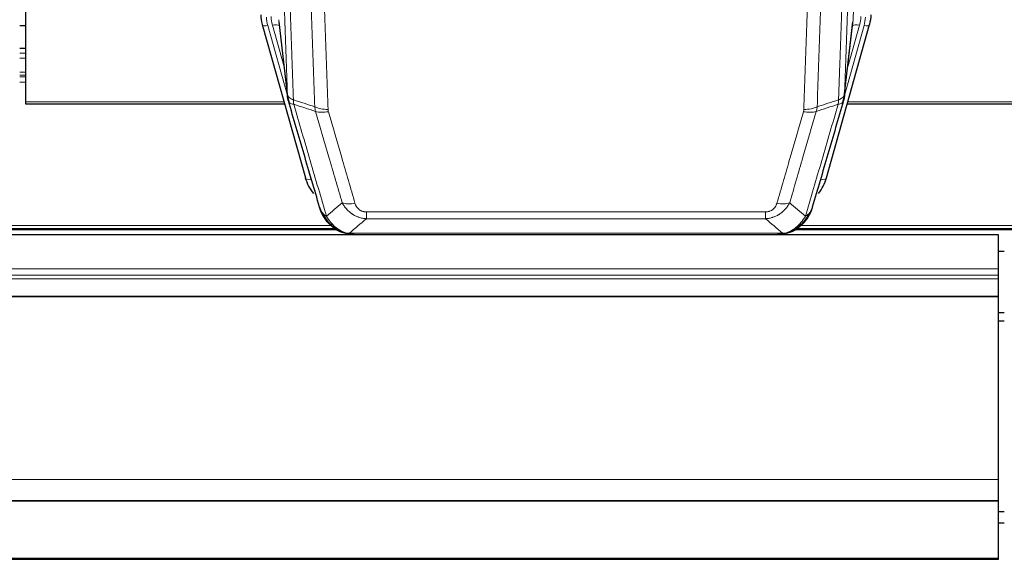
# Model space of a CAD drawing. Header units: inches. Extents: x 0 to 23760, y -13 to 16800.
# Tile 29 of 247: x 4117 to 4624, y 5249 to 5526. Entities that reach past the tile are written whole.
import ezdxf

# ---------------------------------------------------------------- set-up
doc = ezdxf.new("R2010")
doc.units = ezdxf.units.IN
doc.layers.add('1', color=7, linetype='Continuous', true_color=0xffffff)
doc.layers.add('254', color=7, linetype='Continuous', true_color=0xffffff)

msp = doc.modelspace()

# ---------------------------------------------------------------- linework, layer by layer
at = {"layer": '1', "color": 110, "linetype": 'Continuous', "lineweight": 13}
for p, q in [((4545.802, 5526.244), (4558.868, 5858.138)), ((4250.407, 5526.244), (4254.784, 5488.064)), ((4541.425, 5488.064), (4545.802, 5526.244)), ((4244.765, 5523.177), (4254.838, 5487.343)), ((4253.138, 5502.032), (4247.112, 5523.47)), ((4541.371, 5487.343), (4551.444, 5523.177)), ((4543.071, 5502.032), (4549.096, 5523.47)), ((4117.152, 5511.459), (4120.125, 5511.459)), ((4117.152, 5509.011), (4120.125, 5509.011)), ((4117.152, 5506.533), (4120.125, 5506.533)), ((4117.152, 5499.343), (4120.125, 5499.343)), ((4117.152, 5497.691), (4120.125, 5497.691)), ((4117.152, 5496.906), (4120.125, 5496.906)), ((4117.152, 5494.208), (4120.125, 5494.208)), ((4120.104, 5484.066), (4253.036, 5484.066)), ((4543.172, 5484.066), (4677.104, 5484.066)), ((4262.214, 5461.103), (4266.939, 5444.291)), ((4529.27, 5444.291), (4533.995, 5461.103)), ((4295.433, 5427.437), (4500.776, 5427.437)), ((4295.433, 5423.904), (4295.433, 5427.437)), ((4500.776, 5423.904), (4500.776, 5427.437)), ((3958.982, 5420.453), (4277.255, 5420.453)), ((4500.776, 5423.904), (4295.433, 5423.904)), ((4518.895, 5420.453), (4837.169, 5420.453)), ((3956.975, 5418.84), (4279.262, 5418.84)), ((4282.002, 5417.278), (4281.933, 5417.435)), ((4286.702, 5416.436), (4509.507, 5416.436)), ((4514.207, 5417.278), (4514.275, 5417.435)), ((4516.963, 5418.84), (4839.175, 5418.84)), ((3503.604, 5398.125), (4620.604, 5398.125)), ((3503.604, 5394.883), (4620.604, 5394.883)), ((3503.604, 5393.039), (4620.604, 5393.039)), ((3503.604, 5384.126), (4620.604, 5384.126)), ((3503.604, 5383.681), (4620.604, 5383.681)), ((3503.604, 5289.854), (4620.604, 5289.854)), ((3503.604, 5249.324), (4620.604, 5249.324))]:
    msp.add_line(p, q, dxfattribs=at)
at = {"layer": '1', "color": 2, "linetype": 'Continuous', "lineweight": 25}
for p, q in [((4120.104, 5629.535), (4120.104, 5484.066)), ((4241.858, 5523.847), (4241.877, 5523.751)), ((4241.877, 5523.751), (4264.051, 5444.865)), ((4250.497, 5525.071), (4254.913, 5486.552)), ((4532.158, 5444.865), (4554.332, 5523.751)), ((4541.296, 5486.552), (4545.711, 5525.071)), ((4554.332, 5523.751), (4554.351, 5523.847)), ((4120.125, 5511.515), (4117.152, 5511.515)), ((4120.104, 5484.066), (4120.104, 5483.035)), ((4120.104, 5483.035), (4253.323, 5483.035)), ((4542.885, 5483.035), (4677.104, 5483.035)), ((4620.604, 5415.582), (3503.604, 5415.582)), ((3956.157, 5418.279), (4280.154, 5418.279)), ((4282.102, 5417.249), (4282.002, 5417.278)), ((4289.044, 5415.773), (4507.165, 5415.773)), ((4514.107, 5417.249), (4514.207, 5417.278)), ((4516.071, 5418.279), (4840.067, 5418.279)), ((4620.604, 5398.125), (4620.604, 5415.582)), ((4620.576, 5407.252), (4623.549, 5407.252)), ((4620.604, 5394.883), (4620.604, 5398.125)), ((4620.604, 5393.039), (4620.604, 5394.883)), ((4620.604, 5384.126), (4620.604, 5393.039)), ((4620.604, 5383.681), (4620.604, 5384.126)), ((4620.604, 5289.854), (4620.604, 5383.681)), ((4620.604, 5279.089), (4620.604, 5289.854)), ((3503.604, 5279.089), (4620.604, 5279.089)), ((3503.604, 5278.907), (4620.604, 5278.907)), ((4620.604, 5278.907), (4620.604, 5279.089)), ((4620.604, 5249.324), (4620.604, 5278.907)), ((3503.604, 5248.779), (4620.604, 5248.779)), ((4620.604, 5248.779), (4620.604, 5249.324))]:
    msp.add_line(p, q, dxfattribs=at)
for centre, major_axis, ratio, start_param, end_param in [((4268.086, 5529.714), (-27.027, -0.37), 0.8864308, 0.02276, 0.2319114), ((4528.123, 5529.714), (27.027, -0.37), 0.8864308, 6.0512739, 6.2604253), ((4290.246, 5450.878), (-27.014, -0.465), 0.8900028, 0.2292736, 0.603805), ((4505.963, 5450.878), (27.014, -0.465), 0.8900028, 5.6793803, 6.0539117)]:
    msp.add_ellipse(centre, major_axis=major_axis, ratio=ratio, start_param=start_param, end_param=end_param, dxfattribs=at)
at = {"layer": '1', "color": 110, "linetype": 'Continuous', "lineweight": 13}
for centre, major_axis, ratio, start_param, end_param in [((4268.086, 5528.329), (-24.033, -0.038), 0.8858289, 0.0334668, 0.2426182), ((4270.433, 5528.621), (-24.033, -0.038), 0.8858289, 0.0334668, 0.2426182), ((4525.776, 5528.621), (24.033, -0.038), 0.8858289, 6.0405671, 6.2497185), ((4528.123, 5528.329), (24.033, -0.038), 0.8858289, 6.0405671, 6.2497185), ((4244.765, 5524.563), (2.888, 0.812), 0.4480327, 3.1416079, 4.5871119), ((4247.112, 5521.623), (3.851, 1.082), 0.4480327, 0.2500116, 1.4455193), ((4549.096, 5521.623), (3.851, -1.082), 0.4480327, 1.6960734, 2.8915811), ((4551.444, 5524.563), (2.888, -0.812), 0.4480327, 4.837666, 6.2831701), ((4275.737, 5485.714), (-9.994, -0.345), 0.559112, 0.7940626, 1.551472), ((4520.471, 5485.714), (-9.994, 0.345), 0.559112, 1.5901207, 2.34753), ((4275.925, 5484.542), (-9.604, -2.788), 0.5442898, 0.6684637, 1.414101), ((4520.284, 5484.542), (-9.604, 2.788), 0.5442898, 1.7274916, 2.473129), ((4266.939, 5445.676), (2.888, 0.812), 0.4480327, 3.1416079, 4.5871119), ((4529.27, 5445.676), (2.888, -0.812), 0.4480327, 4.837666, 6.2831701), ((4289.586, 5437.659), (-9.598, -2.808), 0.562843, 0.6646512, 1.4076092), ((4506.623, 5437.659), (9.598, -2.808), 0.562843, 4.8755761, 5.6185342)]:
    msp.add_ellipse(centre, major_axis=major_axis, ratio=ratio, start_param=start_param, end_param=end_param, dxfattribs=at)
for points, knots in [([(4254.784, 5488.064), (4254.339, 5500.911), (4253.433, 5526.762), (4252.026, 5566.006), (4251.056, 5592.48), (4250.501, 5607.459), (4250.44, 5609.125), (4250.316, 5612.458), (4250.13, 5617.462), (4249.693, 5629.161), (4249.315, 5639.229), (4248.997, 5647.643), (4248.933, 5649.327), (4248.805, 5652.697), (4248.613, 5657.754), (4248.163, 5669.578), (4247.773, 5679.751), (4246.987, 5700.146), (4245.924, 5727.473), (4244.283, 5768.868), (4243.158, 5796.732), (4242.588, 5810.732)], [0, 0, 0, 0, 0.125, 0.25, 0.375, 0.375, 0.390625, 0.390625, 0.40625, 0.4375, 0.5, 0.5, 0.515625, 0.515625, 0.53125, 0.5625, 0.625, 0.625, 0.75, 0.875, 1, 1, 1, 1]), ([(4553.62, 5810.732), (4553.05, 5796.732), (4551.926, 5768.865), (4550.832, 5741.261), (4550.022, 5720.657), (4549.621, 5710.38), (4549.157, 5698.433), (4548.959, 5693.322), (4548.828, 5689.917), (4548.762, 5688.216), (4548.434, 5679.714), (4548.044, 5669.538), (4547.594, 5657.712), (4547.402, 5652.654), (4547.274, 5649.284), (4547.21, 5647.6), (4546.638, 5632.456), (4545.637, 5605.688), (4544.182, 5565.994), (4542.776, 5526.76), (4541.87, 5500.911), (4541.425, 5488.064)], [0, 0, 0, 0, 0.125, 0.25, 0.25, 0.3125, 0.34375, 0.359375, 0.359375, 0.375, 0.375, 0.4375, 0.46875, 0.484375, 0.484375, 0.5, 0.5, 0.625, 0.75, 0.875, 1, 1, 1, 1]), ([(4245.644, 5808.952), (4246.215, 5794.899), (4247.343, 5766.928), (4248.988, 5725.377), (4250.055, 5697.945), (4250.843, 5677.472), (4251.234, 5667.261), (4251.686, 5655.393), (4251.878, 5650.316), (4252.006, 5646.933), (4252.07, 5645.243), (4252.389, 5636.797), (4252.769, 5626.69), (4253.206, 5614.947), (4253.393, 5609.924), (4253.517, 5606.578), (4253.579, 5604.906), (4254.135, 5589.87), (4255.108, 5563.295), (4256.519, 5523.901), (4257.427, 5497.952), (4257.873, 5485.055)], [0, 0, 0, 0, 0.125, 0.25, 0.375, 0.375, 0.4375, 0.46875, 0.484375, 0.484375, 0.5, 0.5, 0.5625, 0.59375, 0.609375, 0.609375, 0.625, 0.625, 0.75, 0.875, 1, 1, 1, 1]), ([(4538.336, 5485.055), (4538.391, 5486.667), (4538.447, 5488.281), (4538.559, 5491.51), (4538.728, 5496.357), (4539.123, 5507.692), (4539.467, 5517.452), (4540.16, 5537.028), (4541.1, 5563.284), (4542.559, 5603.129), (4543.563, 5630), (4544.137, 5645.201), (4544.201, 5646.891), (4544.329, 5650.274), (4544.522, 5655.351), (4544.973, 5667.222), (4545.365, 5677.437), (4545.693, 5685.971), (4545.759, 5687.679), (4545.891, 5691.097), (4546.089, 5696.227), (4546.554, 5708.219), (4546.957, 5718.535), (4547.769, 5739.217), (4548.866, 5766.925), (4549.993, 5794.899), (4550.565, 5808.952)], [0, 0, 0, 0, 0.015625, 0.015625, 0.03125, 0.0625, 0.125, 0.125, 0.25, 0.375, 0.5, 0.5, 0.515625, 0.515625, 0.53125, 0.5625, 0.625, 0.625, 0.640625, 0.640625, 0.65625, 0.6875, 0.75, 0.75, 0.875, 1, 1, 1, 1]), ([(4268.87, 5481.487), (4268.432, 5494.184), (4267.54, 5519.729), (4266.618, 5545.576), (4265.915, 5565.074), (4265.679, 5571.593), (4265.203, 5584.667), (4264.962, 5591.223), (4264.236, 5610.947), (4263.744, 5624.167), (4263.12, 5640.781), (4262.994, 5644.108), (4262.743, 5650.77), (4262.364, 5660.775), (4261.981, 5670.817), (4261.209, 5690.95), (4260.166, 5717.924), (4258.556, 5758.776), (4257.454, 5786.272), (4256.896, 5800.084)], [0, 0, 0, 0, 0.125, 0.25, 0.25, 0.3125, 0.3125, 0.375, 0.375, 0.5, 0.5, 0.53125, 0.53125, 0.5625, 0.625, 0.625, 0.75, 0.875, 1, 1, 1, 1]), ([(4539.313, 5800.084), (4538.755, 5786.272), (4537.653, 5758.776), (4536.043, 5717.924), (4534.999, 5690.95), (4534.228, 5670.817), (4533.845, 5660.775), (4533.466, 5650.77), (4533.214, 5644.108), (4533.089, 5640.781), (4532.465, 5624.167), (4531.973, 5610.947), (4531.246, 5591.223), (4531.006, 5584.667), (4530.53, 5571.593), (4530.294, 5565.074), (4529.591, 5545.576), (4528.669, 5519.729), (4527.777, 5494.184), (4527.339, 5481.487)], [0, 0, 0, 0, 0.125, 0.25, 0.375, 0.375, 0.4375, 0.46875, 0.46875, 0.5, 0.5, 0.625, 0.625, 0.6875, 0.6875, 0.75, 0.75, 0.875, 1, 1, 1, 1]), ([(4263.779, 5799.124), (4264.336, 5785.293), (4265.437, 5757.763), (4267.045, 5716.859), (4268.087, 5689.851), (4268.858, 5669.692), (4269.24, 5659.638), (4269.618, 5649.62), (4269.87, 5642.949), (4269.995, 5639.618), (4270.619, 5622.983), (4271.11, 5609.745), (4271.835, 5589.996), (4272.075, 5583.432), (4272.551, 5570.341), (4272.787, 5563.815), (4273.489, 5544.292), (4274.409, 5518.412), (4275.3, 5492.834), (4275.737, 5480.121)], [0, 0, 0, 0, 0.125, 0.25, 0.375, 0.375, 0.4375, 0.46875, 0.46875, 0.5, 0.5, 0.625, 0.625, 0.6875, 0.6875, 0.75, 0.75, 0.875, 1, 1, 1, 1]), ([(4520.471, 5480.121), (4520.909, 5492.834), (4521.799, 5518.412), (4522.72, 5544.292), (4523.422, 5563.815), (4523.658, 5570.341), (4524.134, 5583.432), (4524.374, 5589.996), (4525.099, 5609.745), (4525.59, 5622.983), (4526.214, 5639.618), (4526.339, 5642.949), (4526.59, 5649.62), (4526.969, 5659.638), (4527.351, 5669.692), (4528.122, 5689.851), (4529.164, 5716.859), (4530.772, 5757.763), (4531.872, 5785.293), (4532.43, 5799.124)], [0, 0, 0, 0, 0.125, 0.25, 0.25, 0.3125, 0.3125, 0.375, 0.375, 0.5, 0.5, 0.53125, 0.53125, 0.5625, 0.625, 0.625, 0.75, 0.875, 1, 1, 1, 1]), ([(4254.784, 5488.064), (4254.785, 5488.056), (4254.786, 5488.04), (4254.789, 5488.016), (4254.793, 5487.993), (4254.796, 5487.969), (4254.8, 5487.945), (4254.804, 5487.922), (4254.809, 5487.898), (4254.813, 5487.875), (4254.818, 5487.851), (4254.823, 5487.827), (4254.828, 5487.804), (4254.834, 5487.78), (4254.84, 5487.757), (4254.846, 5487.733), (4254.852, 5487.71), (4254.859, 5487.686), (4254.866, 5487.663), (4254.873, 5487.64), (4254.88, 5487.616), (4254.888, 5487.593), (4254.896, 5487.57), (4254.904, 5487.546), (4254.912, 5487.523), (4254.921, 5487.5), (4254.93, 5487.476), (4254.939, 5487.453), (4254.948, 5487.43), (4254.958, 5487.407), (4254.968, 5487.384), (4254.978, 5487.361), (4254.988, 5487.338), (4254.999, 5487.315), (4255.01, 5487.292), (4255.021, 5487.269), (4255.032, 5487.246), (4255.044, 5487.223), (4255.056, 5487.2), (4255.068, 5487.177), (4255.08, 5487.155), (4255.093, 5487.132), (4255.106, 5487.109), (4255.119, 5487.087), (4255.132, 5487.064), (4255.146, 5487.042), (4255.16, 5487.019), (4255.174, 5486.997), (4255.188, 5486.974), (4255.202, 5486.952), (4255.217, 5486.929), (4255.232, 5486.907), (4255.248, 5486.885), (4255.263, 5486.863), (4255.279, 5486.841), (4255.295, 5486.818), (4255.311, 5486.796), (4255.328, 5486.774), (4255.345, 5486.752), (4255.362, 5486.731), (4255.379, 5486.709), (4255.396, 5486.687), (4255.414, 5486.665), (4255.432, 5486.643), (4255.45, 5486.622), (4255.469, 5486.6), (4255.487, 5486.579), (4255.506, 5486.557), (4255.525, 5486.536), (4255.545, 5486.514), (4255.564, 5486.493), (4255.584, 5486.472), (4255.604, 5486.451), (4255.624, 5486.43), (4255.645, 5486.409), (4255.666, 5486.388), (4255.693, 5486.36), (4255.727, 5486.327), (4255.768, 5486.289), (4255.809, 5486.25), (4255.852, 5486.212), (4255.895, 5486.174), (4255.939, 5486.136), (4255.984, 5486.099), (4256.029, 5486.062), (4256.076, 5486.025), (4256.123, 5485.989), (4256.171, 5485.952), (4256.219, 5485.917), (4256.269, 5485.881), (4256.319, 5485.846), (4256.37, 5485.811), (4256.422, 5485.776), (4256.474, 5485.742), (4256.527, 5485.708), (4256.581, 5485.675), (4256.636, 5485.642), (4256.691, 5485.609), (4256.747, 5485.576), (4256.804, 5485.544), (4256.861, 5485.512), (4256.92, 5485.481), (4256.978, 5485.45), (4257.038, 5485.419), (4257.098, 5485.389), (4257.159, 5485.359), (4257.221, 5485.329), (4257.283, 5485.3), (4257.346, 5485.271), (4257.41, 5485.243), (4257.474, 5485.215), (4257.539, 5485.187), (4257.604, 5485.16), (4257.671, 5485.133), (4257.737, 5485.107), (4257.805, 5485.081), (4257.85, 5485.064), (4257.873, 5485.055)], [0, 0, 0, 0, 0.0066687, 0.0133374, 0.0200061, 0.0266746, 0.0333432, 0.0400116, 0.0466801, 0.0533484, 0.0600168, 0.066685, 0.0733532, 0.0800214, 0.0866895, 0.0933575, 0.1000255, 0.1066935, 0.1133614, 0.1200292, 0.126697, 0.1333647, 0.1400324, 0.1467001, 0.1533676, 0.1600352, 0.1667026, 0.1733701, 0.1800374, 0.1867047, 0.193372, 0.2000392, 0.2067064, 0.2133735, 0.2200405, 0.2267075, 0.2333745, 0.2400414, 0.2467082, 0.253375, 0.2600418, 0.2667085, 0.2733751, 0.2800417, 0.2867082, 0.2933747, 0.3000412, 0.3067075, 0.3133739, 0.3200401, 0.3267064, 0.3333725, 0.3400387, 0.3467047, 0.3533708, 0.3600367, 0.3667026, 0.3733685, 0.3800343, 0.3867001, 0.3933658, 0.4000315, 0.4066971, 0.4133626, 0.4200281, 0.4266936, 0.433359, 0.4400243, 0.4466896, 0.4533549, 0.4600201, 0.4666852, 0.4733503, 0.4800154, 0.4866804, 0.4933453, 0.5000102, 0.5125098, 0.5250093, 0.5375088, 0.5500082, 0.5625077, 0.5750071, 0.5875066, 0.600006, 0.6125054, 0.6250049, 0.6375043, 0.6500037, 0.6625032, 0.6750026, 0.6875021, 0.7000016, 0.7125011, 0.7250006, 0.7375001, 0.7499997, 0.7624993, 0.7749989, 0.7874985, 0.7999982, 0.812498, 0.8249977, 0.8374975, 0.8499974, 0.8624973, 0.8749972, 0.8874972, 0.8999973, 0.9124974, 0.9249976, 0.9374978, 0.9499981, 0.9624985, 0.9749989, 0.9874994, 1, 1, 1, 1]), ([(4538.336, 5485.055), (4538.348, 5485.06), (4538.374, 5485.07), (4538.412, 5485.084), (4538.45, 5485.099), (4538.488, 5485.114), (4538.526, 5485.129), (4538.565, 5485.144), (4538.603, 5485.16), (4538.642, 5485.176), (4538.681, 5485.192), (4538.719, 5485.209), (4538.758, 5485.225), (4538.797, 5485.243), (4538.836, 5485.26), (4538.875, 5485.278), (4538.914, 5485.296), (4538.954, 5485.314), (4538.993, 5485.332), (4539.032, 5485.351), (4539.071, 5485.37), (4539.11, 5485.39), (4539.15, 5485.409), (4539.189, 5485.429), (4539.228, 5485.45), (4539.267, 5485.47), (4539.306, 5485.491), (4539.345, 5485.512), (4539.385, 5485.534), (4539.424, 5485.556), (4539.462, 5485.578), (4539.501, 5485.601), (4539.54, 5485.623), (4539.579, 5485.647), (4539.617, 5485.67), (4539.656, 5485.694), (4539.694, 5485.718), (4539.733, 5485.742), (4539.771, 5485.767), (4539.809, 5485.792), (4539.846, 5485.818), (4539.884, 5485.844), (4539.922, 5485.87), (4539.959, 5485.896), (4539.996, 5485.923), (4540.033, 5485.95), (4540.07, 5485.978), (4540.106, 5486.005), (4540.142, 5486.034), (4540.178, 5486.062), (4540.214, 5486.091), (4540.249, 5486.12), (4540.285, 5486.15), (4540.319, 5486.18), (4540.354, 5486.21), (4540.388, 5486.241), (4540.422, 5486.272), (4540.456, 5486.303), (4540.489, 5486.335), (4540.524, 5486.369), (4540.561, 5486.406), (4540.6, 5486.445), (4540.637, 5486.484), (4540.674, 5486.524), (4540.71, 5486.564), (4540.745, 5486.604), (4540.779, 5486.645), (4540.812, 5486.685), (4540.845, 5486.726), (4540.877, 5486.767), (4540.908, 5486.808), (4540.938, 5486.85), (4540.967, 5486.891), (4540.995, 5486.933), (4541.023, 5486.975), (4541.049, 5487.017), (4541.075, 5487.059), (4541.1, 5487.101), (4541.124, 5487.144), (4541.147, 5487.187), (4541.169, 5487.229), (4541.191, 5487.272), (4541.211, 5487.315), (4541.231, 5487.359), (4541.25, 5487.402), (4541.268, 5487.445), (4541.285, 5487.489), (4541.301, 5487.533), (4541.316, 5487.576), (4541.33, 5487.62), (4541.344, 5487.664), (4541.357, 5487.708), (4541.368, 5487.753), (4541.379, 5487.797), (4541.389, 5487.841), (4541.398, 5487.886), (4541.406, 5487.93), (4541.413, 5487.975), (4541.42, 5488.019), (4541.423, 5488.049), (4541.425, 5488.064)], [0, 0, 0, 0, 0.0069372, 0.0139334, 0.0209887, 0.028103, 0.0352764, 0.0425088, 0.0498003, 0.0571509, 0.0645605, 0.0720292, 0.0795569, 0.0871437, 0.0947896, 0.1024945, 0.1102584, 0.1180815, 0.1259636, 0.1339048, 0.141905, 0.1499643, 0.1580827, 0.1662601, 0.1744966, 0.1827922, 0.1911468, 0.1995605, 0.2080333, 0.2165651, 0.225156, 0.233806, 0.2425151, 0.2512832, 0.2601104, 0.2689967, 0.277942, 0.2869465, 0.29601, 0.3051325, 0.3143142, 0.3235549, 0.3328547, 0.3422136, 0.3516315, 0.3611085, 0.3706446, 0.3802398, 0.3898941, 0.3996074, 0.4093798, 0.4192113, 0.4291019, 0.4390515, 0.4490602, 0.459128, 0.4692549, 0.4794409, 0.4896859, 0.4999901, 0.5124905, 0.524991, 0.5374914, 0.5499918, 0.5624922, 0.5749926, 0.587493, 0.5999934, 0.6124937, 0.6249941, 0.6374944, 0.6499948, 0.6624951, 0.6749954, 0.6874957, 0.699996, 0.7124963, 0.7249966, 0.7374968, 0.7499971, 0.7624973, 0.7749976, 0.7874978, 0.799998, 0.8124982, 0.8249984, 0.8374986, 0.8499988, 0.8624989, 0.8749991, 0.8874992, 0.8999993, 0.9124995, 0.9249996, 0.9374997, 0.9499998, 0.9624998, 0.9749999, 0.9875, 1, 1, 1, 1]), ([(4255.34, 5484.613), (4255.361, 5484.367), (4255.439, 5484.136), (4255.702, 5483.716), (4255.888, 5483.528), (4256.36, 5483.206), (4256.645, 5483.072), (4257.304, 5482.869), (4257.676, 5482.799), (4258.085, 5482.765)], [0, 0, 0, 0, 0.25, 0.25, 0.5, 0.5, 0.75, 0.75, 1, 1, 1, 1]), ([(4258.085, 5482.765), (4258.01, 5483.137), (4257.968, 5483.509), (4257.909, 5484.267), (4257.894, 5484.654), (4257.873, 5485.055)], [0, 0, 0, 0, 0.5, 0.5, 1, 1, 1, 1]), ([(4258.085, 5482.765), (4260.907, 5473.071), (4263.723, 5463.424), (4267.936, 5449.021), (4269.339, 5444.231), (4272.142, 5434.676), (4273.541, 5429.909), (4274.939, 5425.155)], [0, 0, 0, 0, 0.5, 0.5, 0.75, 0.75, 1, 1, 1, 1]), ([(4521.27, 5425.155), (4522.668, 5429.909), (4524.067, 5434.676), (4526.869, 5444.231), (4528.272, 5449.021), (4532.486, 5463.424), (4535.302, 5473.071), (4538.124, 5482.765)], [0, 0, 0, 0, 0.25, 0.25, 0.5, 0.5, 1, 1, 1, 1]), ([(4538.336, 5485.055), (4538.315, 5484.654), (4538.299, 5484.267), (4538.241, 5483.509), (4538.199, 5483.137), (4538.124, 5482.765)], [0, 0, 0, 0, 0.5, 0.5, 1, 1, 1, 1]), ([(4538.124, 5482.765), (4538.532, 5482.799), (4538.905, 5482.869), (4539.564, 5483.072), (4539.849, 5483.206), (4540.32, 5483.528), (4540.506, 5483.716), (4540.77, 5484.136), (4540.848, 5484.367), (4540.869, 5484.613)], [0, 0, 0, 0, 0.25, 0.25, 0.5, 0.5, 0.75, 0.75, 1, 1, 1, 1]), ([(4283.006, 5432.117), (4281.871, 5436.003), (4280.734, 5439.897), (4278.459, 5447.699), (4277.32, 5451.608), (4273.901, 5463.358), (4271.617, 5471.221), (4269.329, 5479.114)], [0, 0, 0, 0, 0.25, 0.25, 0.5, 0.5, 1, 1, 1, 1]), ([(4275.925, 5478.943), (4275.869, 5479.137), (4275.825, 5479.332), (4275.763, 5479.724), (4275.744, 5479.922), (4275.737, 5480.121)], [0, 0, 0, 0, 0.5, 0.5, 1, 1, 1, 1]), ([(4275.925, 5478.943), (4278.21, 5471.038), (4280.492, 5463.163), (4283.907, 5451.395), (4285.044, 5447.479), (4287.317, 5439.664), (4288.452, 5435.765), (4289.586, 5431.872)], [0, 0, 0, 0, 0.5, 0.5, 0.75, 0.75, 1, 1, 1, 1]), ([(4506.623, 5431.872), (4507.757, 5435.765), (4508.892, 5439.664), (4511.164, 5447.479), (4512.302, 5451.395), (4515.717, 5463.163), (4517.998, 5471.038), (4520.284, 5478.943)], [0, 0, 0, 0, 0.25, 0.25, 0.5, 0.5, 1, 1, 1, 1]), ([(4526.88, 5479.114), (4524.592, 5471.221), (4522.308, 5463.358), (4518.889, 5451.608), (4517.75, 5447.699), (4515.475, 5439.897), (4514.338, 5436.003), (4513.203, 5432.117)], [0, 0, 0, 0, 0.5, 0.5, 0.75, 0.75, 1, 1, 1, 1]), ([(4520.471, 5480.121), (4520.464, 5479.922), (4520.446, 5479.724), (4520.383, 5479.332), (4520.34, 5479.137), (4520.284, 5478.943)], [0, 0, 0, 0, 0.5, 0.5, 1, 1, 1, 1]), ([(4295.433, 5423.904), (4295.098, 5423.927), (4294.765, 5423.96), (4294.102, 5424.048), (4293.774, 5424.101), (4292.798, 5424.293), (4292.16, 5424.462), (4291.457, 5424.699), (4291.38, 5424.726), (4291.224, 5424.781), (4291.147, 5424.809), (4290.915, 5424.896), (4290.762, 5424.956), (4290.308, 5425.144), (4289.713, 5425.414), (4289.14, 5425.721), (4288.719, 5425.966), (4288.51, 5426.093), (4288.305, 5426.224), (4288.169, 5426.313), (4288.101, 5426.358), (4287.495, 5426.767), (4286.987, 5427.163), (4286.268, 5427.802), (4286.036, 5428.023), (4285.697, 5428.365), (4285.586, 5428.481), (4285.368, 5428.717), (4285.26, 5428.836), (4284.733, 5429.442), (4284.345, 5429.948), (4283.63, 5431.002), (4283.303, 5431.55), (4283.006, 5432.117)], [0, 0, 0, 0, 0.0625, 0.0625, 0.125, 0.125, 0.25, 0.25, 0.265625, 0.265625, 0.28125, 0.28125, 0.3125, 0.3125, 0.375, 0.4375, 0.4375, 0.46875, 0.484375, 0.484375, 0.5, 0.5, 0.625, 0.625, 0.6875, 0.6875, 0.71875, 0.71875, 0.75, 0.75, 0.875, 0.875, 1, 1, 1, 1]), ([(4295.433, 5427.437), (4295.25, 5427.437), (4295.068, 5427.443), (4294.704, 5427.469), (4294.524, 5427.489), (4294.169, 5427.543), (4293.994, 5427.577), (4293.647, 5427.659), (4293.476, 5427.707), (4293.265, 5427.777), (4293.223, 5427.792), (4293.139, 5427.822), (4293.015, 5427.868), (4292.893, 5427.918), (4292.655, 5428.023), (4292.347, 5428.176), (4292.06, 5428.355), (4291.886, 5428.474), (4291.852, 5428.498), (4291.784, 5428.548), (4291.75, 5428.573), (4291.65, 5428.649), (4291.586, 5428.701), (4291.396, 5428.86), (4291.277, 5428.97), (4291.05, 5429.198), (4290.943, 5429.316), (4290.74, 5429.559), (4290.645, 5429.684), (4290.532, 5429.845), (4290.509, 5429.877), (4290.465, 5429.942), (4290.444, 5429.975), (4290.38, 5430.073), (4290.339, 5430.139), (4290.22, 5430.338), (4290.147, 5430.473), (4290.01, 5430.745), (4289.946, 5430.883), (4289.77, 5431.3), (4289.67, 5431.584), (4289.586, 5431.872)], [0, 0, 0, 0, 0.0625, 0.0625, 0.125, 0.125, 0.1875, 0.1875, 0.25, 0.25, 0.265625, 0.265625, 0.28125, 0.3125, 0.3125, 0.375, 0.4375, 0.4375, 0.453125, 0.453125, 0.46875, 0.46875, 0.5, 0.5, 0.5625, 0.5625, 0.625, 0.625, 0.6875, 0.6875, 0.703125, 0.703125, 0.71875, 0.71875, 0.75, 0.75, 0.8125, 0.8125, 0.875, 0.875, 1, 1, 1, 1]), ([(4513.203, 5432.117), (4512.905, 5431.549), (4512.579, 5431.002), (4511.866, 5429.951), (4511.479, 5429.446), (4510.851, 5428.724), (4510.579, 5428.43), (4510.294, 5428.146), (4510.179, 5428.033), (4510.121, 5427.977), (4509.945, 5427.81), (4509.826, 5427.701), (4509.224, 5427.165), (4508.715, 5426.768), (4508.043, 5426.314), (4507.906, 5426.225), (4507.699, 5426.095), (4507.63, 5426.052), (4507.49, 5425.967), (4507.42, 5425.926), (4507.068, 5425.721), (4506.781, 5425.567), (4505.905, 5425.134), (4505.3, 5424.884), (4504.596, 5424.646), (4504.518, 5424.621), (4504.36, 5424.571), (4504.281, 5424.546), (4504.043, 5424.475), (4503.884, 5424.43), (4503.404, 5424.303), (4503.081, 5424.228), (4502.106, 5424.037), (4501.446, 5423.95), (4500.776, 5423.904)], [0, 0, 0, 0, 0.125, 0.125, 0.25, 0.25, 0.3125, 0.328125, 0.328125, 0.34375, 0.34375, 0.375, 0.375, 0.5, 0.5, 0.53125, 0.53125, 0.546875, 0.546875, 0.5625, 0.5625, 0.625, 0.625, 0.75, 0.75, 0.765625, 0.765625, 0.78125, 0.78125, 0.8125, 0.8125, 0.875, 0.875, 1, 1, 1, 1]), ([(4506.623, 5431.872), (4506.602, 5431.8), (4506.58, 5431.728), (4506.533, 5431.585), (4506.509, 5431.513), (4506.434, 5431.3), (4506.379, 5431.159), (4506.262, 5430.881), (4506.198, 5430.744), (4506.061, 5430.472), (4505.988, 5430.338), (4505.831, 5430.074), (4505.747, 5429.944), (4505.612, 5429.752), (4505.565, 5429.688), (4505.469, 5429.562), (4505.419, 5429.5), (4505.265, 5429.315), (4505.157, 5429.197), (4504.929, 5428.967), (4504.809, 5428.857), (4504.62, 5428.698), (4504.523, 5428.62), (4504.422, 5428.545), (4504.353, 5428.496), (4504.319, 5428.472), (4504.144, 5428.352), (4504, 5428.262), (4503.553, 5428.014), (4503.236, 5427.874), (4502.816, 5427.735), (4502.731, 5427.708), (4502.558, 5427.66), (4502.471, 5427.637), (4502.209, 5427.575), (4502.033, 5427.542), (4501.679, 5427.489), (4501.5, 5427.469), (4501.14, 5427.443), (4500.958, 5427.437), (4500.776, 5427.437)], [0, 0, 0, 0, 0.03125, 0.03125, 0.0625, 0.0625, 0.125, 0.125, 0.1875, 0.1875, 0.25, 0.25, 0.3125, 0.3125, 0.34375, 0.34375, 0.375, 0.375, 0.4375, 0.4375, 0.5, 0.5, 0.53125, 0.546875, 0.546875, 0.5625, 0.5625, 0.625, 0.625, 0.75, 0.75, 0.78125, 0.78125, 0.8125, 0.8125, 0.875, 0.875, 0.9375, 0.9375, 1, 1, 1, 1]), ([(4272.021, 5428.07), (4272.178, 5427.785), (4272.358, 5427.509), (4272.762, 5426.98), (4272.987, 5426.727), (4273.232, 5426.485)], [0, 0, 0, 0, 0.5, 0.5, 1, 1, 1, 1]), ([(4276.89, 5421.16), (4276.519, 5421.549), (4276.162, 5421.955), (4274.801, 5423.638), (4273.93, 5425.032), (4273.232, 5426.485)], [0, 0, 0, 0, 0.25, 0.25, 1, 1, 1, 1]), ([(4273.232, 5426.485), (4273.478, 5426.238), (4273.744, 5426.003), (4274.315, 5425.559), (4274.618, 5425.35), (4274.939, 5425.155)], [0, 0, 0, 0, 0.5, 0.5, 1, 1, 1, 1]), ([(4278.114, 5420.948), (4277.816, 5421.264), (4277.525, 5421.592), (4276.398, 5422.942), (4275.632, 5424.04), (4274.939, 5425.155)], [0, 0, 0, 0, 0.25, 0.25, 1, 1, 1, 1]), ([(4521.27, 5425.155), (4520.577, 5424.04), (4519.81, 5422.942), (4518.684, 5421.592), (4518.393, 5421.264), (4518.094, 5420.948)], [0, 0, 0, 0, 0.75, 0.75, 1, 1, 1, 1]), ([(4522.977, 5426.485), (4522.278, 5425.032), (4521.407, 5423.638), (4520.047, 5421.955), (4519.69, 5421.549), (4519.319, 5421.16)], [0, 0, 0, 0, 0.75, 0.75, 1, 1, 1, 1]), ([(4522.977, 5426.485), (4522.854, 5426.363), (4522.726, 5426.244), (4522.394, 5425.952), (4522.183, 5425.783), (4521.741, 5425.459), (4521.51, 5425.303), (4521.27, 5425.155)], [0, 0, 0, 0, 0.25, 0.25, 0.625, 0.625, 1, 1, 1, 1]), ([(4524.187, 5428.07), (4524.148, 5427.999), (4524.108, 5427.929), (4523.94, 5427.651), (4523.801, 5427.448), (4523.498, 5427.051), (4523.333, 5426.858), (4523.098, 5426.608), (4523.038, 5426.546), (4522.977, 5426.485)], [0, 0, 0, 0, 0.125, 0.125, 0.5, 0.5, 0.875, 0.875, 1, 1, 1, 1]), ([(4275.904, 5421.645), (4275.935, 5421.619), (4275.967, 5421.592), (4276.102, 5421.491), (4276.215, 5421.421), (4276.464, 5421.299), (4276.601, 5421.247), (4276.792, 5421.187), (4276.841, 5421.173), (4276.89, 5421.16)], [0, 0, 0, 0, 0.125, 0.125, 0.5, 0.5, 0.875, 0.875, 1, 1, 1, 1]), ([(4276.89, 5421.16), (4276.989, 5421.134), (4277.09, 5421.111), (4277.347, 5421.06), (4277.504, 5421.037), (4277.815, 5420.993), (4277.968, 5420.972), (4278.114, 5420.948)], [0, 0, 0, 0, 0.25, 0.25, 0.625, 0.625, 1, 1, 1, 1]), ([(4282.084, 5417.829), (4281.903, 5417.926), (4281.725, 5418.028), (4281.018, 5418.453), (4280.503, 5418.811), (4279.509, 5419.597), (4279.03, 5420.026), (4278.415, 5420.634), (4278.264, 5420.79), (4278.114, 5420.948)], [0, 0, 0, 0, 0.125, 0.125, 0.5, 0.5, 0.875, 0.875, 1, 1, 1, 1]), ([(4518.094, 5420.948), (4517.945, 5420.79), (4517.793, 5420.634), (4517.179, 5420.026), (4516.7, 5419.597), (4515.706, 5418.811), (4515.191, 5418.453), (4514.484, 5418.028), (4514.305, 5417.926), (4514.125, 5417.829)], [0, 0, 0, 0, 0.125, 0.125, 0.5, 0.5, 0.875, 0.875, 1, 1, 1, 1]), ([(4519.319, 5421.16), (4519.22, 5421.134), (4519.119, 5421.111), (4518.862, 5421.06), (4518.704, 5421.037), (4518.394, 5420.993), (4518.24, 5420.972), (4518.094, 5420.948)], [0, 0, 0, 0, 0.25, 0.25, 0.625, 0.625, 1, 1, 1, 1]), ([(4520.304, 5421.645), (4520.274, 5421.619), (4520.241, 5421.592), (4520.107, 5421.491), (4519.994, 5421.421), (4519.744, 5421.299), (4519.608, 5421.247), (4519.417, 5421.187), (4519.368, 5421.173), (4519.319, 5421.16)], [0, 0, 0, 0, 0.125, 0.125, 0.5, 0.5, 0.875, 0.875, 1, 1, 1, 1]), ([(4281.933, 5417.435), (4281.932, 5417.465), (4281.933, 5417.497), (4281.947, 5417.583), (4281.963, 5417.638), (4282.011, 5417.742), (4282.043, 5417.791), (4282.084, 5417.829)], [0, 0, 0, 0, 0.25, 0.25, 0.625, 0.625, 1, 1, 1, 1]), ([(4286.702, 5416.436), (4285.481, 5416.538), (4284.305, 5416.832), (4282.811, 5417.458), (4282.444, 5417.634), (4282.084, 5417.829)], [0, 0, 0, 0, 0.75, 0.75, 1, 1, 1, 1]), ([(4287.572, 5415.915), (4287.454, 5415.942), (4287.344, 5415.973), (4287.095, 5416.06), (4286.97, 5416.121), (4286.784, 5416.263), (4286.723, 5416.344), (4286.702, 5416.436)], [0, 0, 0, 0, 0.25, 0.25, 0.625, 0.625, 1, 1, 1, 1]), ([(4508.636, 5415.915), (4508.644, 5415.917), (4508.66, 5415.921), (4508.684, 5415.927), (4508.707, 5415.932), (4508.73, 5415.938), (4508.753, 5415.944), (4508.775, 5415.95), (4508.797, 5415.956), (4508.819, 5415.962), (4508.84, 5415.968), (4508.861, 5415.974), (4508.882, 5415.981), (4508.902, 5415.987), (4508.922, 5415.994), (4508.942, 5416.001), (4508.961, 5416.007), (4508.98, 5416.014), (4508.999, 5416.021), (4509.017, 5416.028), (4509.035, 5416.035), (4509.053, 5416.042), (4509.07, 5416.049), (4509.087, 5416.056), (4509.104, 5416.064), (4509.12, 5416.071), (4509.136, 5416.078), (4509.152, 5416.086), (4509.167, 5416.094), (4509.182, 5416.101), (4509.197, 5416.109), (4509.211, 5416.117), (4509.225, 5416.125), (4509.239, 5416.132), (4509.252, 5416.14), (4509.265, 5416.149), (4509.278, 5416.157), (4509.29, 5416.165), (4509.302, 5416.173), (4509.314, 5416.181), (4509.325, 5416.19), (4509.336, 5416.198), (4509.347, 5416.207), (4509.357, 5416.215), (4509.368, 5416.224), (4509.377, 5416.232), (4509.387, 5416.241), (4509.396, 5416.25), (4509.404, 5416.259), (4509.413, 5416.268), (4509.421, 5416.277), (4509.429, 5416.286), (4509.436, 5416.295), (4509.443, 5416.304), (4509.45, 5416.313), (4509.456, 5416.322), (4509.462, 5416.331), (4509.468, 5416.34), (4509.473, 5416.35), (4509.478, 5416.359), (4509.483, 5416.369), (4509.488, 5416.378), (4509.492, 5416.388), (4509.495, 5416.397), (4509.499, 5416.407), (4509.502, 5416.416), (4509.505, 5416.426), (4509.506, 5416.433), (4509.507, 5416.436)], [0, 0, 0, 0, 0.0185022, 0.0368847, 0.0551481, 0.073293, 0.0913199, 0.1092294, 0.1270222, 0.1446988, 0.1622598, 0.1797059, 0.1970378, 0.2142561, 0.2313614, 0.2483544, 0.265236, 0.2820066, 0.2986672, 0.3152184, 0.331661, 0.3479958, 0.3642235, 0.380345, 0.3963611, 0.4122725, 0.4280803, 0.4437851, 0.459388, 0.4748898, 0.4902915, 0.5055939, 0.5207981, 0.535905, 0.5509156, 0.565831, 0.5806521, 0.5953801, 0.6100159, 0.6245607, 0.6390157, 0.6533819, 0.6676604, 0.6818526, 0.6959596, 0.7099825, 0.7239227, 0.7377815, 0.75156, 0.7652597, 0.7788818, 0.7924277, 0.8058989, 0.8192966, 0.8326224, 0.8458776, 0.8590638, 0.8721825, 0.8852351, 0.8982233, 0.9111485, 0.9240124, 0.9368166, 0.9495628, 0.9622525, 0.9748874, 0.9874694, 1, 1, 1, 1]), ([(4514.125, 5417.829), (4513.765, 5417.634), (4513.397, 5417.458), (4511.904, 5416.832), (4510.727, 5416.538), (4509.507, 5416.436)], [0, 0, 0, 0, 0.25, 0.25, 1, 1, 1, 1]), ([(4514.275, 5417.435), (4514.277, 5417.465), (4514.275, 5417.497), (4514.262, 5417.583), (4514.246, 5417.638), (4514.198, 5417.742), (4514.165, 5417.791), (4514.125, 5417.829)], [0, 0, 0, 0, 0.25, 0.25, 0.625, 0.625, 1, 1, 1, 1])]:
    msp.add_open_spline(points, degree=3, knots=knots, dxfattribs=at)
at = {"layer": '1', "color": 2, "linetype": 'Continuous', "lineweight": 25}
for points, knots in [([(4255.34, 5484.613), (4255.335, 5484.63), (4255.325, 5484.665), (4255.31, 5484.717), (4255.294, 5484.771), (4255.279, 5484.825), (4255.264, 5484.881), (4255.248, 5484.938), (4255.233, 5484.996), (4255.218, 5485.055), (4255.202, 5485.115), (4255.187, 5485.176), (4255.171, 5485.239), (4255.156, 5485.302), (4255.141, 5485.367), (4255.126, 5485.433), (4255.111, 5485.5), (4255.096, 5485.568), (4255.081, 5485.638), (4255.066, 5485.708), (4255.051, 5485.78), (4255.037, 5485.853), (4255.023, 5485.926), (4255.009, 5486.002), (4254.995, 5486.078), (4254.981, 5486.155), (4254.968, 5486.234), (4254.947, 5486.36), (4254.921, 5486.53), (4254.893, 5486.736), (4254.869, 5486.929), (4254.85, 5487.106), (4254.834, 5487.268), (4254.821, 5487.415), (4254.811, 5487.548), (4254.803, 5487.665), (4254.797, 5487.767), (4254.793, 5487.853), (4254.789, 5487.925), (4254.787, 5487.981), (4254.785, 5488.022), (4254.784, 5488.048), (4254.784, 5488.06), (4254.784, 5488.064)], [0, 0, 0, 0, 0.0155037, 0.0313049, 0.0474035, 0.0637997, 0.0804935, 0.097485, 0.1147743, 0.1323613, 0.1502462, 0.1684289, 0.1869096, 0.2056883, 0.224765, 0.2441397, 0.2638126, 0.2837835, 0.3040527, 0.32462, 0.3454856, 0.3666494, 0.3881116, 0.409872, 0.4319308, 0.454288, 0.4769435, 0.4998975, 0.5635611, 0.6228928, 0.6778927, 0.7285606, 0.7748966, 0.8169007, 0.8545729, 0.8879131, 0.9169214, 0.9415977, 0.9619421, 0.9779545, 0.989635, 0.9969835, 1, 1, 1, 1]), ([(4541.425, 5488.064), (4541.425, 5488.053), (4541.423, 5488.013), (4541.42, 5487.927), (4541.413, 5487.788), (4541.401, 5487.595), (4541.383, 5487.349), (4541.354, 5487.05), (4541.312, 5486.698), (4541.268, 5486.398), (4541.23, 5486.167), (4541.204, 5486.024), (4541.178, 5485.885), (4541.151, 5485.75), (4541.124, 5485.619), (4541.096, 5485.491), (4541.068, 5485.368), (4541.04, 5485.249), (4541.011, 5485.133), (4540.983, 5485.022), (4540.954, 5484.914), (4540.926, 5484.81), (4540.897, 5484.71), (4540.878, 5484.645), (4540.869, 5484.613)], [0, 0, 0, 0, 0.0092499, 0.0337179, 0.073404, 0.128308, 0.1984299, 0.2837694, 0.3843264, 0.5001005, 0.5424888, 0.5838484, 0.6241794, 0.6634821, 0.7017567, 0.7390032, 0.7752221, 0.8104134, 0.8445775, 0.8777146, 0.909825, 0.9409091, 0.9709673, 1, 1, 1, 1]), ([(4271.382, 5429.844), (4270.052, 5434.366), (4268.719, 5438.899), (4266.052, 5447.986), (4264.716, 5452.54), (4260.705, 5466.232), (4258.026, 5475.402), (4255.34, 5484.613)], [0, 0, 0, 0, 0.25, 0.25, 0.5, 0.5, 1, 1, 1, 1]), ([(4540.869, 5484.613), (4538.183, 5475.402), (4535.503, 5466.232), (4531.493, 5452.54), (4530.157, 5447.986), (4527.489, 5438.899), (4526.157, 5434.366), (4524.826, 5429.844)], [0, 0, 0, 0, 0.5, 0.5, 0.75, 0.75, 1, 1, 1, 1]), ([(4275.414, 5422.347), (4275.403, 5422.36), (4275.379, 5422.386), (4275.344, 5422.426), (4275.309, 5422.467), (4275.273, 5422.508), (4275.237, 5422.55), (4275.2, 5422.593), (4275.163, 5422.637), (4275.126, 5422.681), (4275.088, 5422.726), (4275.05, 5422.771), (4275.012, 5422.818), (4274.973, 5422.865), (4274.934, 5422.913), (4274.894, 5422.961), (4274.855, 5423.011), (4274.815, 5423.061), (4274.774, 5423.111), (4274.733, 5423.163), (4274.692, 5423.215), (4274.651, 5423.268), (4274.609, 5423.322), (4274.568, 5423.377), (4274.525, 5423.432), (4274.483, 5423.489), (4274.44, 5423.546), (4274.397, 5423.604), (4274.354, 5423.662), (4274.311, 5423.722), (4274.267, 5423.782), (4274.223, 5423.843), (4274.179, 5423.905), (4274.135, 5423.967), (4274.09, 5424.031), (4274.046, 5424.095), (4274.001, 5424.16), (4273.956, 5424.226), (4273.911, 5424.293), (4273.866, 5424.361), (4273.82, 5424.429), (4273.775, 5424.498), (4273.729, 5424.569), (4273.683, 5424.64), (4273.637, 5424.712), (4273.591, 5424.784), (4273.545, 5424.858), (4273.499, 5424.932), (4273.453, 5425.008), (4273.407, 5425.084), (4273.361, 5425.161), (4273.315, 5425.239), (4273.268, 5425.318), (4273.222, 5425.398), (4273.176, 5425.479), (4273.13, 5425.561), (4273.084, 5425.643), (4273.037, 5425.727), (4272.991, 5425.811), (4272.945, 5425.897), (4272.899, 5425.983), (4272.854, 5426.07), (4272.808, 5426.158), (4272.762, 5426.247), (4272.717, 5426.337), (4272.672, 5426.428), (4272.626, 5426.52), (4272.581, 5426.613), (4272.537, 5426.706), (4272.492, 5426.801), (4272.448, 5426.897), (4272.404, 5426.993), (4272.36, 5427.091), (4272.316, 5427.189), (4272.273, 5427.289), (4272.229, 5427.389), (4272.187, 5427.491), (4272.144, 5427.593), (4272.102, 5427.696), (4272.06, 5427.801), (4272.019, 5427.906), (4271.977, 5428.012), (4271.937, 5428.119), (4271.896, 5428.227), (4271.856, 5428.337), (4271.817, 5428.447), (4271.778, 5428.558), (4271.739, 5428.67), (4271.701, 5428.783), (4271.663, 5428.897), (4271.626, 5429.012), (4271.59, 5429.128), (4271.554, 5429.245), (4271.518, 5429.363), (4271.483, 5429.482), (4271.449, 5429.601), (4271.415, 5429.722), (4271.393, 5429.803), (4271.382, 5429.844)], [0, 0, 0, 0, 0.0060657, 0.012223, 0.0184718, 0.0248123, 0.0312443, 0.0377679, 0.0443831, 0.0510899, 0.0578883, 0.0647782, 0.0717598, 0.0788329, 0.0859977, 0.093254, 0.1006019, 0.1080414, 0.1155725, 0.1231952, 0.1309095, 0.1387154, 0.1466129, 0.1546019, 0.1626826, 0.1708549, 0.1791188, 0.1874742, 0.1959213, 0.20446, 0.2130903, 0.2218121, 0.2306256, 0.2395307, 0.2485274, 0.2576156, 0.2667955, 0.276067, 0.2854301, 0.2948848, 0.3044311, 0.314069, 0.3237985, 0.3336196, 0.3435324, 0.3535367, 0.3636326, 0.3738202, 0.3840993, 0.3944701, 0.4049324, 0.4154864, 0.426132, 0.4368691, 0.4476979, 0.4586183, 0.4696303, 0.480734, 0.4919292, 0.503216, 0.5145945, 0.5260645, 0.5376262, 0.5492795, 0.5610244, 0.5728609, 0.584789, 0.5968087, 0.60892, 0.621123, 0.6334175, 0.6458037, 0.6582815, 0.6708509, 0.6835119, 0.6962645, 0.7091087, 0.7220445, 0.735072, 0.748191, 0.7614017, 0.774704, 0.7880979, 0.8015834, 0.8151605, 0.8288293, 0.8425896, 0.8564416, 0.8703852, 0.8844204, 0.8985472, 0.9127656, 0.9270756, 0.9414773, 0.9559705, 0.9705554, 0.9852319, 1, 1, 1, 1]), ([(4271.382, 5429.844), (4271.44, 5429.534), (4271.522, 5429.229), (4271.735, 5428.637), (4271.866, 5428.348), (4272.021, 5428.07)], [0, 0, 0, 0, 0.5, 0.5, 1, 1, 1, 1]), ([(4524.826, 5429.844), (4524.82, 5429.822), (4524.809, 5429.778), (4524.79, 5429.712), (4524.772, 5429.646), (4524.754, 5429.581), (4524.735, 5429.516), (4524.716, 5429.451), (4524.697, 5429.387), (4524.678, 5429.322), (4524.659, 5429.259), (4524.64, 5429.195), (4524.62, 5429.132), (4524.6, 5429.069), (4524.58, 5429.006), (4524.56, 5428.943), (4524.54, 5428.881), (4524.52, 5428.819), (4524.499, 5428.758), (4524.478, 5428.696), (4524.458, 5428.635), (4524.437, 5428.575), (4524.416, 5428.514), (4524.394, 5428.454), (4524.373, 5428.394), (4524.352, 5428.335), (4524.33, 5428.275), (4524.308, 5428.216), (4524.286, 5428.158), (4524.264, 5428.099), (4524.242, 5428.041), (4524.22, 5427.983), (4524.198, 5427.925), (4524.175, 5427.868), (4524.153, 5427.811), (4524.13, 5427.754), (4524.107, 5427.698), (4524.085, 5427.642), (4524.062, 5427.586), (4524.039, 5427.53), (4524.015, 5427.475), (4523.992, 5427.42), (4523.969, 5427.365), (4523.946, 5427.311), (4523.922, 5427.257), (4523.899, 5427.203), (4523.875, 5427.149), (4523.851, 5427.096), (4523.827, 5427.043), (4523.804, 5426.99), (4523.78, 5426.937), (4523.756, 5426.885), (4523.732, 5426.833), (4523.707, 5426.782), (4523.683, 5426.73), (4523.659, 5426.679), (4523.635, 5426.628), (4523.61, 5426.578), (4523.586, 5426.528), (4523.562, 5426.478), (4523.537, 5426.428), (4523.512, 5426.378), (4523.488, 5426.329), (4523.463, 5426.28), (4523.439, 5426.232), (4523.414, 5426.184), (4523.395, 5426.148), (4523.385, 5426.128), (4523.383, 5426.124)], [0, 0, 0, 0, 0.0171812, 0.0343046, 0.0513704, 0.0683783, 0.0853286, 0.1022212, 0.119056, 0.1358331, 0.1525524, 0.1692141, 0.185818, 0.2023642, 0.2188526, 0.2352834, 0.2516564, 0.2679717, 0.2842292, 0.3004291, 0.3165712, 0.3326555, 0.3486822, 0.3646511, 0.3805623, 0.3964158, 0.4122116, 0.4279496, 0.4436299, 0.4592525, 0.4748173, 0.4903244, 0.5057738, 0.5211655, 0.5364994, 0.5517757, 0.5669942, 0.5821549, 0.597258, 0.6123033, 0.6272909, 0.6422208, 0.6570929, 0.6719073, 0.686664, 0.701363, 0.7160042, 0.7305878, 0.7451136, 0.7595816, 0.773992, 0.7883446, 0.8026395, 0.8168767, 0.8310561, 0.8451778, 0.8592418, 0.8732481, 0.8871967, 0.9010875, 0.9149206, 0.928696, 0.9424136, 0.9560736, 0.9696758, 0.9832203, 0.996707, 1, 1, 1, 1]), ([(4524.826, 5429.844), (4524.742, 5429.383), (4524.6, 5428.932), (4524.337, 5428.353), (4524.265, 5428.21), (4524.187, 5428.07)], [0, 0, 0, 0, 0.75, 0.75, 1, 1, 1, 1]), ([(4275.904, 5421.645), (4275.469, 5422.114), (4275.059, 5422.605), (4273.53, 5424.641), (4272.634, 5426.33), (4272.021, 5428.07)], [0, 0, 0, 0, 0.25, 0.25, 1, 1, 1, 1]), ([(4524.187, 5428.07), (4523.575, 5426.33), (4522.679, 5424.641), (4521.149, 5422.605), (4520.739, 5422.114), (4520.304, 5421.645)], [0, 0, 0, 0, 0.75, 0.75, 1, 1, 1, 1]), ([(4275.474, 5422.212), (4275.496, 5422.168), (4275.519, 5422.124), (4275.598, 5421.989), (4275.66, 5421.898), (4275.786, 5421.754), (4275.843, 5421.699), (4275.904, 5421.645)], [0, 0, 0, 0, 0.2280377, 0.2280377, 0.6912151, 0.6912151, 1, 1, 1, 1]), ([(4278.415, 5419.387), (4277.769, 5419.87), (4277.153, 5420.395), (4276.345, 5421.181), (4276.122, 5421.411), (4275.904, 5421.645)], [0, 0, 0, 0, 0.7159091, 0.7159091, 1, 1, 1, 1]), ([(4281.933, 5417.435), (4281.705, 5417.546), (4281.477, 5417.664), (4280.576, 5418.157), (4279.917, 5418.578), (4278.647, 5419.516), (4278.037, 5420.032), (4277.265, 5420.775), (4277.076, 5420.966), (4276.89, 5421.16)], [0, 0, 0, 0, 0.125, 0.125, 0.5, 0.5, 0.875, 0.875, 1, 1, 1, 1]), ([(4519.319, 5421.16), (4519.133, 5420.966), (4518.944, 5420.775), (4518.172, 5420.032), (4517.562, 5419.516), (4516.292, 5418.578), (4515.633, 5418.157), (4514.731, 5417.664), (4514.504, 5417.546), (4514.275, 5417.435)], [0, 0, 0, 0, 0.125, 0.125, 0.5, 0.5, 0.875, 0.875, 1, 1, 1, 1]), ([(4520.304, 5421.645), (4520.087, 5421.411), (4519.863, 5421.181), (4518.99, 5420.331), (4518.299, 5419.751), (4517.572, 5419.224)], [0, 0, 0, 0, 0.2626999, 0.2626999, 1, 1, 1, 1]), ([(4520.684, 5422.115), (4520.627, 5422.013), (4520.558, 5421.91), (4520.422, 5421.754), (4520.366, 5421.699), (4520.304, 5421.645)], [0, 0, 0, 0, 0.6295096, 0.6295096, 1, 1, 1, 1]), ([(4287.572, 5415.915), (4286.162, 5416.004), (4284.725, 5416.311), (4282.855, 5417.012), (4282.391, 5417.212), (4281.933, 5417.435)], [0, 0, 0, 0, 0.75, 0.75, 1, 1, 1, 1]), ([(4284.1, 5416.52), (4284.02, 5416.544), (4283.941, 5416.568), (4283.268, 5416.78), (4282.68, 5416.999), (4282.102, 5417.249)], [0, 0, 0, 0, 0.1180686, 0.1180686, 1, 1, 1, 1]), ([(4289.244, 5415.775), (4289.17, 5415.774), (4289.096, 5415.773), (4288.8, 5415.774), (4288.578, 5415.783), (4288.151, 5415.818), (4287.945, 5415.844), (4287.693, 5415.89), (4287.632, 5415.902), (4287.572, 5415.915)], [0, 0, 0, 0, 0.125, 0.125, 0.5, 0.5, 0.875, 0.875, 1, 1, 1, 1]), ([(4506.965, 5415.775), (4506.979, 5415.775), (4507.007, 5415.775), (4507.049, 5415.774), (4507.09, 5415.773), (4507.129, 5415.773), (4507.167, 5415.773), (4507.205, 5415.773), (4507.241, 5415.773), (4507.276, 5415.774), (4507.311, 5415.774), (4507.344, 5415.775), (4507.376, 5415.776), (4507.407, 5415.776), (4507.437, 5415.777), (4507.466, 5415.778), (4507.494, 5415.779), (4507.521, 5415.78), (4507.546, 5415.782), (4507.571, 5415.783), (4507.595, 5415.784), (4507.617, 5415.785), (4507.639, 5415.786), (4507.659, 5415.787), (4507.679, 5415.789), (4507.697, 5415.79), (4507.715, 5415.791), (4507.731, 5415.792), (4507.746, 5415.793), (4507.76, 5415.794), (4507.773, 5415.795), (4507.786, 5415.796), (4507.797, 5415.796), (4507.807, 5415.797), (4507.815, 5415.798), (4507.823, 5415.798), (4507.83, 5415.799), (4507.836, 5415.799), (4507.841, 5415.8), (4507.853, 5415.801), (4507.874, 5415.803), (4507.903, 5415.805), (4507.931, 5415.808), (4507.96, 5415.81), (4507.988, 5415.813), (4508.015, 5415.816), (4508.043, 5415.819), (4508.07, 5415.822), (4508.096, 5415.825), (4508.122, 5415.828), (4508.148, 5415.832), (4508.174, 5415.835), (4508.199, 5415.838), (4508.224, 5415.842), (4508.249, 5415.845), (4508.273, 5415.849), (4508.297, 5415.852), (4508.321, 5415.856), (4508.344, 5415.86), (4508.367, 5415.863), (4508.39, 5415.867), (4508.412, 5415.871), (4508.434, 5415.875), (4508.456, 5415.879), (4508.477, 5415.883), (4508.498, 5415.887), (4508.519, 5415.891), (4508.54, 5415.895), (4508.56, 5415.899), (4508.579, 5415.903), (4508.599, 5415.907), (4508.618, 5415.911), (4508.63, 5415.914), (4508.636, 5415.915)], [0, 0, 0, 0, 0.0247661, 0.0489206, 0.0724636, 0.0953949, 0.1177147, 0.1394229, 0.1605195, 0.1810045, 0.2008779, 0.2201398, 0.23879, 0.2568287, 0.2742558, 0.2910713, 0.3072753, 0.3228676, 0.3378484, 0.3522176, 0.3659752, 0.3791212, 0.3916556, 0.4035785, 0.4148897, 0.4255894, 0.4356775, 0.445154, 0.454019, 0.4622723, 0.4699141, 0.4769443, 0.4833629, 0.48917, 0.4943654, 0.4989493, 0.5029216, 0.5062824, 0.5090316, 0.5111692, 0.5284651, 0.5456049, 0.5625886, 0.5794163, 0.5960881, 0.612604, 0.6289642, 0.6451687, 0.6612176, 0.6771111, 0.6928491, 0.7084319, 0.7238594, 0.7391318, 0.7542492, 0.7692118, 0.7840195, 0.7986726, 0.8131712, 0.8275153, 0.8417051, 0.8557408, 0.8696224, 0.8833501, 0.8969241, 0.9103445, 0.9236114, 0.936725, 0.9496856, 0.9624932, 0.975148, 0.9876502, 1, 1, 1, 1]), ([(4514.275, 5417.435), (4513.818, 5417.212), (4513.354, 5417.012), (4511.483, 5416.311), (4510.047, 5416.004), (4508.636, 5415.915)], [0, 0, 0, 0, 0.25, 0.25, 1, 1, 1, 1]), ([(4514.107, 5417.249), (4513.529, 5416.999), (4512.941, 5416.78), (4512.26, 5416.565), (4512.173, 5416.539), (4512.085, 5416.513)], [0, 0, 0, 0, 0.8717446, 0.8717446, 1, 1, 1, 1])]:
    msp.add_open_spline(points, degree=3, knots=knots, dxfattribs=at)
for points, degree in [([(4254.907, 5486.633), (4255.657, 5483.802)], 1), ([(4540.552, 5483.802), (4541.302, 5486.633)], 1), ([(4278.491, 5419.331), (4280.137, 5418.111), (4282.004, 5417.276)], 2), ([(4289.244, 5415.775), (4288.627, 5415.772), (4288.004, 5415.802), (4287.378, 5415.866)], 3), ([(4508.7, 5415.853), (4508.118, 5415.798), (4507.539, 5415.772), (4506.965, 5415.775)], 3), ([(4514.205, 5417.276), (4516.072, 5418.111), (4517.718, 5419.331)], 2)]:
    msp.add_open_spline(points, degree=degree, dxfattribs=at)
at = {"layer": '1', "color": 110, "linetype": 'Continuous', "lineweight": 13}
for points in [[(4257.873, 5485.055), (4261.538, 5483.868), (4265.204, 5482.678), (4268.87, 5481.487)], [(4269.329, 5479.114), (4265.58, 5480.333), (4261.832, 5481.55), (4258.085, 5482.765)], [(4269.329, 5479.114), (4269.216, 5479.498), (4269.028, 5480.277), (4268.91, 5481.08), (4268.87, 5481.487)], [(4538.124, 5482.765), (4534.376, 5481.55), (4530.629, 5480.333), (4526.88, 5479.114)], [(4527.339, 5481.487), (4527.298, 5481.08), (4527.181, 5480.277), (4526.993, 5479.498), (4526.88, 5479.114)], [(4527.339, 5481.487), (4531.005, 5482.678), (4534.671, 5483.868), (4538.336, 5485.055)], [(4274.939, 5425.155), (4277.613, 5427.478), (4280.302, 5429.798), (4283.006, 5432.117)], [(4513.203, 5432.117), (4515.907, 5429.798), (4518.596, 5427.478), (4521.27, 5425.155)], [(4295.433, 5423.904), (4292.505, 5421.417), (4289.595, 5418.928), (4286.702, 5416.436)], [(4509.507, 5416.436), (4506.614, 5418.928), (4503.703, 5421.417), (4500.776, 5423.904)]]:
    msp.add_open_spline(points, degree=3, dxfattribs=at)
at = {"layer": '254', "color": 2, "linetype": 'Continuous', "lineweight": 25}
for p, q in [((4120.11, 5523.075), (4117.112, 5523.075)), ((4623.597, 5375.466), (4620.599, 5375.466)), ((4623.597, 5371.254), (4620.599, 5371.254)), ((4623.597, 5273.258), (4620.599, 5273.258)), ((4623.597, 5267.414), (4620.599, 5267.414)), ((4623.597, 5267.407), (4620.599, 5267.407))]:
    msp.add_line(p, q, dxfattribs=at)

doc.saveas('drawing.dxf')
